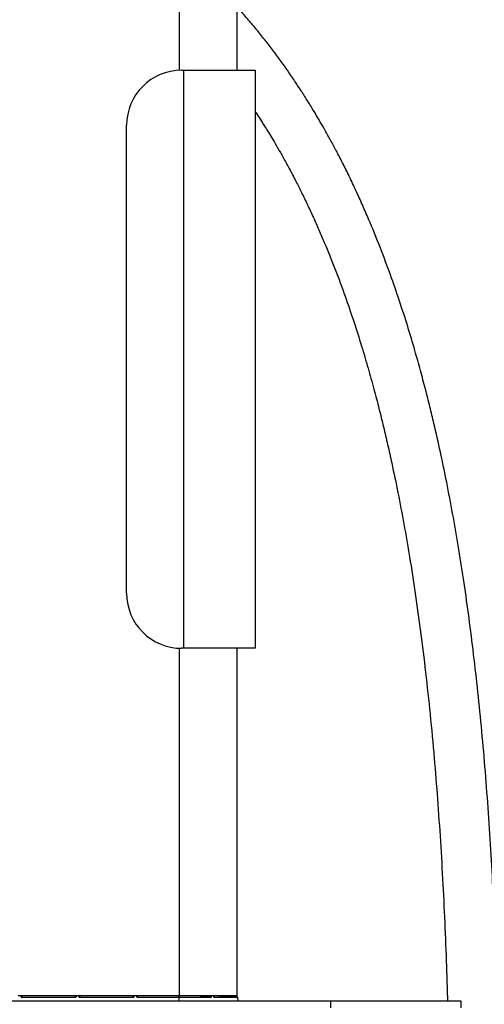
# Model space of a CAD drawing. Header units: millimetres. Extents: x 1141 to 9683, y 1625 to 6203.
# Tile 76 of 118: x 5335 to 5656, y 3145 to 3826. Entities that reach past the tile are written whole.
import ezdxf

# ---------------------------------------------------------------- set-up
doc = ezdxf.new("R2010")
doc.units = ezdxf.units.MM
doc.header["$LTSCALE"] = 25

msp = doc.modelspace()

# ---------------------------------------------------------------- linework, layer by layer
at = {"color": 7, "linetype": 'Continuous', "lineweight": 25}
for p, q in [((5445.18, 3791.31), (5445.18, 3917.23)), ((5485.18, 3791.34), (5485.18, 3914.94)), ((5446.7, 3791.34), (5447.97, 3791.34)), ((5447.97, 3791.34), (5447.97, 3391.29)), ((5447.97, 3791.34), (5497.5, 3791.34)), ((5497.5, 3791.34), (5497.5, 3391.29)), ((5408.6, 3429.39), (5408.6, 3753.24)), ((5445.18, 3150.81), (5445.18, 3391.32)), ((5447.97, 3391.29), (5446.7, 3391.29)), ((5497.5, 3391.29), (5447.97, 3391.29)), ((5485.18, 3150.81), (5485.18, 3391.29)), ((5335.63, 3150.81), (5333.72, 3150.81)), ((5335.65, 3150.1), (5335.63, 3150.81)), ((5335.63, 3150.81), (5335.88, 3150.81)), ((5373.47, 3150.81), (5335.88, 3150.81)), ((5335.88, 3150.81), (5335.9, 3150.09)), ((5336.12, 3150.74), (5336.15, 3149.84)), ((5336.15, 3149.84), (5373.2, 3149.84)), ((5336.15, 3149.84), (5336.15, 3149.62)), ((5373.2, 3149.62), (5336.15, 3149.62)), ((5336.37, 3150.81), (5336.37, 3150.76)), ((5372.98, 3150.76), (5336.37, 3150.76)), ((5372.98, 3150.81), (5372.98, 3150.76)), ((5373.2, 3149.84), (5373.23, 3150.74)), ((5373.2, 3149.84), (5373.2, 3149.62)), ((5373.45, 3150.09), (5373.47, 3150.81)), ((5373.47, 3150.81), (5373.72, 3150.81)), ((5373.72, 3150.81), (5373.7, 3150.1)), ((5375.63, 3150.81), (5373.72, 3150.81)), ((5375.65, 3150.1), (5375.63, 3150.81)), ((5375.63, 3150.81), (5375.88, 3150.81)), ((5413.47, 3150.81), (5375.88, 3150.81)), ((5375.88, 3150.81), (5375.9, 3150.09)), ((5376.12, 3150.74), (5376.15, 3149.84)), ((5376.15, 3149.84), (5413.2, 3149.84)), ((5376.15, 3149.84), (5376.15, 3149.62)), ((5413.2, 3149.62), (5376.15, 3149.62)), ((5376.37, 3150.81), (5376.37, 3150.76)), ((5412.98, 3150.76), (5376.37, 3150.76)), ((5412.98, 3150.81), (5412.98, 3150.76)), ((5413.2, 3149.84), (5413.23, 3150.74)), ((5413.2, 3149.84), (5413.2, 3149.62)), ((5413.45, 3150.09), (5413.47, 3150.81)), ((5413.47, 3150.81), (5413.72, 3150.81)), ((5413.72, 3150.81), (5413.7, 3150.1)), ((5415.63, 3150.81), (5413.72, 3150.81)), ((5415.65, 3150.1), (5415.63, 3150.81)), ((5415.63, 3150.81), (5415.88, 3150.81)), ((5445.18, 3150.81), (5415.88, 3150.81)), ((5415.88, 3150.81), (5415.9, 3150.09)), ((5416.12, 3150.74), (5416.15, 3149.84)), ((5416.15, 3149.84), (5416.15, 3149.62)), ((5416.15, 3149.84), (5444.68, 3149.84)), ((5444.68, 3149.62), (5416.15, 3149.62)), ((5416.37, 3150.76), (5416.37, 3150.81)), ((5444.68, 3150.76), (5416.37, 3150.76)), ((5444.68, 3150.76), (5444.68, 3150.81)), ((5459.66, 3150.76), (5444.68, 3150.76)), ((5444.68, 3149.84), (5444.68, 3150.76)), ((5444.68, 3149.62), (5444.68, 3149.84)), ((5444.68, 3149.84), (5466.72, 3149.84)), ((5444.68, 3149.62), (5444.68, 3147.31)), ((5466.84, 3149.62), (5444.68, 3149.62)), ((5467.31, 3150.81), (5445.18, 3150.81)), ((5461.49, 3150.81), (5466.9, 3150.09)), ((5466.88, 3150.81), (5466.78, 3150.81)), ((5468.8, 3150.81), (5467.22, 3150.81)), ((5482.26, 3150.81), (5468.71, 3150.81)), ((5468.95, 3150.1), (5468.89, 3150.81)), ((5470.91, 3150.76), (5469.04, 3150.76)), ((5469.11, 3149.85), (5469.14, 3149.84)), ((5469.12, 3149.85), (5469.14, 3149.84)), ((5469.14, 3149.84), (5482.27, 3149.84)), ((5482.48, 3149.62), (5469.28, 3149.62)), ((5473.43, 3150.81), (5482.31, 3150.09)), ((5483.23, 3150.81), (5482.58, 3150.81)), ((5485.18, 3150.81), (5483.23, 3150.81)), ((5483.28, 3149.84), (5485.24, 3149.84)), ((5485.24, 3149.84), (5483.33, 3149.99)), ((5485.47, 3149.62), (5483.5, 3149.62)), ((5485.68, 3147.31), (5485.47, 3149.62)), ((5059.93, 3147.31), (5549.93, 3147.31)), ((5549.93, 3142.55), (5549.93, 3147.31)), ((5549.93, 3147.31), (5639.93, 3147.31)), ((5639.93, 3147.31), (5639.93, 3142.55))]:
    msp.add_line(p, q, dxfattribs=at)
at = {"color": 7, "linetype": 'Continuous', "lineweight": 25, "flags": 128}
for points in [[(5466.72, 3149.84), (5466.43, 3149.88), (5465.29, 3150.03), (5460.74, 3150.64), (5460, 3150.74)], [(5466.9, 3150.09), (5466.89, 3150.3), (5466.88, 3150.81)], [(5467.22, 3150.81), (5467.23, 3150.31), (5467.23, 3150.31), (5467.24, 3150.1)], [(5468.85, 3150.1), (5468.83, 3150.33), (5468.8, 3150.81)], [(5482.27, 3149.84), (5481.8, 3149.88), (5479.93, 3150.03), (5472.44, 3150.64), (5471.22, 3150.74)], [(5482.31, 3150.09), (5482.29, 3150.3), (5482.26, 3150.81)], [(5482.58, 3150.81), (5482.61, 3150.31), (5482.61, 3150.31), (5482.62, 3150.1)], [(5483.3, 3150.1), (5483.28, 3150.33), (5483.23, 3150.81)], [(5483.3, 3150.1), (5483.31, 3150.1), (5483.31, 3150.1)]]:
    msp.add_lwpolyline(points, dxfattribs=at)
at = {"color": 7, "linetype": 'Continuous', "lineweight": 25}
for centre, radius, start, end in [((5446.7, 3753.24), 38.1, 90, 180), ((5446.7, 3429.39), 38.1, 180, 270), ((5335.74, 3149.38), 0.734, 77.18823, 96.82544), ((5336.12, 3150.99), 0.25, 225.78322, 270.03337), ((5373.23, 3150.99), 0.25, 269.96985, 314.21355), ((5373.61, 3149.38), 0.734, 83.17456, 102.81177), ((5375.74, 3149.38), 0.734, 77.18823, 96.82544), ((5376.12, 3150.99), 0.25, 225.78645, 270.03015), ((5413.23, 3150.99), 0.25, 269.96663, 314.21678), ((5413.61, 3149.38), 0.734, 83.17456, 102.81177), ((5415.74, 3149.38), 0.734, 77.18823, 96.82544), ((5416.12, 3150.99), 0.25, 225.78322, 270.03337), ((5459.69, 3150.87), 0.114, 211.10347, 256.23335), ((5459.99, 3150.94), 0.198, 271.77035, 319.75644), ((5466.62, 3149.64), 0.223, 353.12861, 64.43971), ((5467.15, 3147.93), 2.18, 87.67038, 96.69791), ((5468.9, 3149.8), 0.309, 79.21633, 98.11427), ((5469.06, 3149.64), 0.221, 354.3045, 68.44243), ((5470.93, 3150.98), 0.22, 229.53078, 264.89239), ((5471.19, 3150.83), 0.0958, 287.55234, 347.02685), ((5482.24, 3149.6), 0.241, 2.86957, 83.4002), ((5482.57, 3147.64), 2.46, 88.66039, 96.05417), ((5483.32, 3149.88), 0.225, 92.9882, 95.08873), ((5483.24, 3149.6), 0.253, 4.40758, 53.32105), ((5485.22, 3149.59), 0.25, 5, 85.63474)]:
    msp.add_arc(centre, radius, start, end, dxfattribs=at)
for centre, major_axis, ratio, start_param, end_param in [((5336.15, 3150.12), (-0.012, 0.505), 0.990434, 1.58301, 3.119001), ((5336.15, 3150.1), (-0.006, 0.255), 0.978262, 1.581479, 3.11747), ((5336.37, 3150.74), (0.25, 0), 0.076539, 1.57471, 3.144288), ((5372.98, 3150.74), (0.25, 0), 0.076539, 6.28049, 7.850068), ((5373.2, 3150.12), (0.012, 0.505), 0.990434, 3.164184, 4.700175), ((5373.2, 3150.1), (0.006, 0.255), 0.978262, 3.165715, 4.701706), ((5376.15, 3150.12), (-0.012, 0.505), 0.990434, 1.58301, 3.119001), ((5376.15, 3150.1), (-0.006, 0.255), 0.978262, 1.581479, 3.11747), ((5376.37, 3150.74), (0.25, 0), 0.076539, 1.57471, 3.144288), ((5412.98, 3150.74), (0.25, 0), 0.076539, 6.28049, 7.850068), ((5413.2, 3150.12), (0.012, 0.505), 0.990434, 3.164184, 4.700175), ((5413.2, 3150.1), (0.006, 0.255), 0.978262, 3.165715, 4.701706), ((5416.15, 3150.12), (-0.012, 0.505), 0.990434, 1.58301, 3.119001), ((5416.15, 3150.1), (-0.006, 0.255), 0.978262, 1.581479, 3.11747), ((5416.37, 3150.74), (0.25, 0), 0.076539, 1.57471, 3.144288)]:
    msp.add_ellipse(centre, major_axis=major_axis, ratio=ratio, start_param=start_param, end_param=end_param, dxfattribs=at)
for points, knots in [([(5924.67, 2369.19), (5927.87, 2367.61), (5933.93, 2364.61), (5942.3, 2359.9), (5949.58, 2355.46), (5955.82, 2351.36), (5961.09, 2347.68), (5965.45, 2344.48), (5968.83, 2341.89), (5971.34, 2339.91), (5973.06, 2338.51), (5974.71, 2337.17), (5976.84, 2335.39), (5980.09, 2332.61), (5984.3, 2328.87), (5989.09, 2324.38), (5994.09, 2319.45), (5999.14, 2314.2), (6004.22, 2308.62), (6010.35, 2301.5), (6017.45, 2292.61), (6025.39, 2281.69), (6033.2, 2269.84), (6040.23, 2258), (6046.58, 2246.24), (6052.3, 2234.6), (6057.87, 2222.09), (6063.21, 2208.68), (6068.25, 2194.37), (6072.91, 2179.17), (6077.08, 2163.2), (6080.68, 2146.52), (6083.64, 2129.17), (6085.9, 2111.11), (6087.09, 2095.97), (6087.6, 2084.24), (6087.78, 2076.39), (6087.81, 2069.29), (6087.72, 2062.99), (6087.56, 2057.5), (6087.37, 2052.8), (6087.15, 2048.79), (6086.94, 2045.52), (6086.74, 2042.77), (6086.55, 2040.32), (6086.33, 2037.69), (6086.04, 2034.62), (6085.67, 2031.01), (6085.2, 2026.84), (6084.54, 2021.62), (6083.63, 2015.27), (6082.39, 2007.72), (6080.85, 1999.55), (6079, 1991.03), (6076.57, 1981.18), (6073.42, 1970.08), (6069.34, 1957.82), (6064.63, 1945.64), (6060.05, 1935.38), (6055.82, 1926.93), (6052.17, 1920.21), (6048.29, 1913.57), (6044.15, 1907.03), (6039.83, 1900.67), (6035.5, 1894.72), (6031.13, 1889.09), (6026.9, 1883.97), (6022.89, 1879.39), (6019.41, 1875.6), (6016.49, 1872.54), (6014.17, 1870.19), (6012.49, 1868.54), (6011.14, 1867.22), (6009.74, 1865.87), (6007.88, 1864.12), (6005.54, 1861.97), (6002.75, 1859.48), (5999.59, 1856.76), (5996.16, 1853.91), (5991.44, 1850.14), (5985.23, 1845.47), (5977.32, 1839.99), (5968.61, 1834.48), (5959.1, 1829.04), (5947.93, 1823.33), (5935.42, 1817.79), (5921.92, 1812.81), (5908.86, 1808.87), (5896.3, 1805.88), (5884.28, 1803.73), (5872.73, 1802.33), (5861.69, 1801.61), (5851.17, 1801.5), (5841.23, 1801.94), (5832.05, 1802.84), (5823.74, 1804.09), (5816.36, 1805.57), (5809.84, 1807.18), (5804.48, 1808.74), (5800.14, 1810.16), (5796.69, 1811.4), (5793.58, 1812.59), (5790.18, 1813.99), (5786.09, 1815.8), (5781.07, 1818.27), (5775.37, 1821.39), (5769.97, 1824.74), (5764.97, 1828.2), (5760.42, 1831.65), (5755.58, 1835.7), (5750.51, 1840.45), (5746.09, 1845.1), (5742.37, 1849.46), (5739.34, 1853.29), (5736.31, 1857.45), (5733.37, 1861.9), (5730.81, 1866.14), (5728.73, 1869.89), (5727.17, 1872.89), (5725.9, 1875.48), (5724.93, 1877.56), (5724.17, 1879.26), (5723.54, 1880.72), (5722.87, 1882.29), (5722.14, 1884.09), (5721.35, 1886.12), (5720.23, 1889.14), (5718.8, 1893.3), (5717.19, 1898.55), (5715.18, 1906.12), (5713.14, 1915.79), (5711.47, 1927.54), (5710.52, 1938.96), (5710.16, 1949.96), (5710.29, 1960.66), (5710.86, 1971.49), (5711.91, 1982.91), (5713.47, 1995.23), (5715.58, 2008.48), (5718.24, 2022.59), (5721.44, 2037.59), (5725.2, 2053.47), (5729.51, 2070.33), (5734.19, 2087.51), (5739.16, 2104.95), (5744.37, 2122.57), (5749.95, 2141.02), (5755.89, 2160.29), (5762.13, 2180.37), (5768.64, 2201.28), (5775.35, 2222.96), (5782.26, 2245.65), (5789.14, 2268.76), (5795.74, 2291.72), (5801.85, 2313.68), (5807.48, 2334.58), (5812.66, 2354.4), (5817.41, 2373.1), (5821.64, 2390.22), (5825.4, 2405.79), (5828.72, 2419.87), (5831.73, 2432.93), (5834.46, 2444.98), (5836.9, 2455.99), (5839.08, 2465.96), (5841, 2474.88), (5842.67, 2482.78), (5844.15, 2489.84), (5845.49, 2496.27), (5846.73, 2502.32), (5847.94, 2508.28), (5849.21, 2514.61), (5850.61, 2521.67), (5852.16, 2529.57), (5853.84, 2538.22), (5855.84, 2548.74), (5858.18, 2561.29), (5860.86, 2576.03), (5863.68, 2591.94), (5866.61, 2609.03), (5869.63, 2627.3), (5872.66, 2646.34), (5875.69, 2666.12), (5878.68, 2686.54), (5881.63, 2707.63), (5884.47, 2729.02), (5888.25, 2759.06), (5892.67, 2797.58), (5897.32, 2844.45), (5901.21, 2890.78), (5904.04, 2932.22), (5906.04, 2968.82), (5907.42, 3000.66), (5908.43, 3032.13), (5909.06, 3063.2), (5909.33, 3093.78), (5909.23, 3123.65), (5908.79, 3152.63), (5908.01, 3181.05), (5906.92, 3208.89), (5905.51, 3236.11), (5903.82, 3262.27), (5901.89, 3287.38), (5899.74, 3311.44), (5897.88, 3329.79), (5896.48, 3342.45), (5895.68, 3349.43), (5894.97, 3355.4), (5894.37, 3360.38), (5893.9, 3364.18), (5893.55, 3366.93), (5893.3, 3368.91), (5893.04, 3370.96), (5892.7, 3373.61), (5892.19, 3377.46), (5891.52, 3382.5), (5890.69, 3388.49), (5889.77, 3395), (5888.78, 3401.79), (5887.73, 3408.85), (5886.59, 3416.19), (5885.38, 3423.8), (5883.6, 3434.6), (5881.14, 3448.83), (5877.82, 3466.74), (5874.06, 3485.64), (5869.84, 3505.41), (5865.16, 3525.72), (5860.05, 3546.27), (5854.02, 3568.83), (5846.89, 3593.34), (5838.45, 3619.71), (5829.24, 3645.9), (5819.21, 3671.83), (5808.32, 3697.41), (5796.5, 3722.57), (5784.63, 3745.45), (5772.88, 3766.07), (5761.47, 3784.53), (5749.39, 3802.45), (5736.71, 3819.69), (5723.55, 3836.03), (5709.96, 3851.42), (5695.96, 3865.85), (5681.45, 3879.4), (5666.88, 3891.67), (5652.33, 3902.74), (5637.83, 3912.67), (5622.93, 3921.83), (5607.61, 3930.16), (5592.43, 3937.55), (5582.14, 3941.64), (5577.24, 3943.58)], [0, 0, 0, 0, 0.003315, 0.006287, 0.008926, 0.011239, 0.013231, 0.014905, 0.016262, 0.017191, 0.017879, 0.018326, 0.019163, 0.020466, 0.0223, 0.024397, 0.026574, 0.028831, 0.03117, 0.033591, 0.037563, 0.041746, 0.046143, 0.050757, 0.054549, 0.058563, 0.062807, 0.06728, 0.071982, 0.07691, 0.082061, 0.087321, 0.092782, 0.098438, 0.104276, 0.106934, 0.109396, 0.111607, 0.113568, 0.115281, 0.116748, 0.11797, 0.119045, 0.119825, 0.120551, 0.121353, 0.122307, 0.123444, 0.124763, 0.126263, 0.128401, 0.130817, 0.133497, 0.136276, 0.139095, 0.143166, 0.147311, 0.151528, 0.155816, 0.1583, 0.160814, 0.163359, 0.165938, 0.168551, 0.17109, 0.173399, 0.175804, 0.177895, 0.179673, 0.181138, 0.182288, 0.183123, 0.183606, 0.184275, 0.18517, 0.18629, 0.187636, 0.189139, 0.190727, 0.1924, 0.195614, 0.199103, 0.202869, 0.206912, 0.211224, 0.216871, 0.222338, 0.227617, 0.232572, 0.23734, 0.241916, 0.246298, 0.250486, 0.254479, 0.258246, 0.261613, 0.264655, 0.26738, 0.269792, 0.271471, 0.272964, 0.274272, 0.275556, 0.277491, 0.279789, 0.282466, 0.285515, 0.287622, 0.289936, 0.292485, 0.29527, 0.298292, 0.300117, 0.302022, 0.304009, 0.306081, 0.308151, 0.309646, 0.310909, 0.311939, 0.312863, 0.313454, 0.313996, 0.314619, 0.315325, 0.316114, 0.316989, 0.318816, 0.320844, 0.322844, 0.327075, 0.331121, 0.334969, 0.338601, 0.342058, 0.345487, 0.349175, 0.353146, 0.357413, 0.361991, 0.366802, 0.371934, 0.377396, 0.383194, 0.388657, 0.394393, 0.400402, 0.406681, 0.413228, 0.420037, 0.427102, 0.434389, 0.442139, 0.44956, 0.456635, 0.463355, 0.469711, 0.475697, 0.481307, 0.486116, 0.490601, 0.494759, 0.498588, 0.502085, 0.505249, 0.508078, 0.510571, 0.512758, 0.514788, 0.516682, 0.518497, 0.520447, 0.52268, 0.525194, 0.527934, 0.530872, 0.535154, 0.539798, 0.544807, 0.55018, 0.555918, 0.562021, 0.568108, 0.57452, 0.581208, 0.587909, 0.59458, 0.609357, 0.62396, 0.638374, 0.652584, 0.66258, 0.672461, 0.682222, 0.69186, 0.701371, 0.71066, 0.719647, 0.728334, 0.737113, 0.745566, 0.753695, 0.761504, 0.768997, 0.776177, 0.778671, 0.780849, 0.782714, 0.784269, 0.785514, 0.786277, 0.78685, 0.787373, 0.788196, 0.789339, 0.790988, 0.792932, 0.794971, 0.797101, 0.799318, 0.801623, 0.804015, 0.806492, 0.811807, 0.817462, 0.823448, 0.82975, 0.836281, 0.842855, 0.84946, 0.858026, 0.866624, 0.875244, 0.883875, 0.892509, 0.901138, 0.909756, 0.916501, 0.923236, 0.929961, 0.936619, 0.943163, 0.949488, 0.955722, 0.961876, 0.96796, 0.973441, 0.978886, 0.984304, 0.989706, 0.995101, 1, 1, 1, 1]), ([(5655.31, 2716.28), (5655.68, 2720.1), (5657.19, 2735.61), (5659.08, 2761.86), (5661.18, 2795.24), (5662.81, 2828.05), (5664.13, 2861.43), (5665.15, 2895.22), (5665.9, 2929.23), (5666.48, 2968.93), (5666.76, 3014), (5666.63, 3064.18), (5665.97, 3113.61), (5664.89, 3156.36), (5663.58, 3192.56), (5662.23, 3222.37), (5660.63, 3251.81), (5658.74, 3280.73), (5656.57, 3309.2), (5654.12, 3336.99), (5651.38, 3364.04), (5648.4, 3390.05), (5645.19, 3415.05), (5641.76, 3439.06), (5638.12, 3462.1), (5634.24, 3484.39), (5630.14, 3505.94), (5625.82, 3526.75), (5621.9, 3544.14), (5618.4, 3558.66), (5615.31, 3570.89), (5611.86, 3583.86), (5607.8, 3598.33), (5603.01, 3614.33), (5597.39, 3631.86), (5591.06, 3650.15), (5583.96, 3669.12), (5577.42, 3685.2), (5571.76, 3698.25), (5567.28, 3708.11), (5562.7, 3717.77), (5558.17, 3726.9), (5553.88, 3735.22), (5549.86, 3742.7), (5546.16, 3749.38), (5542.65, 3755.51), (5539.41, 3761.02), (5536.47, 3765.89), (5534.03, 3769.83), (5532.08, 3772.92), (5530.58, 3775.27), (5529.23, 3777.37), (5527.73, 3779.66), (5525.83, 3782.53), (5523.51, 3785.99), (5520.44, 3790.48), (5516.49, 3796.08), (5511.64, 3802.74), (5506.26, 3809.82), (5500.53, 3817.07), (5494.51, 3824.33), (5489.39, 3830.32), (5486.2, 3833.82), (5485.18, 3834.94)], [0, 0, 0, 0, 0.009959, 0.040491, 0.068329, 0.096787, 0.125729, 0.155011, 0.184486, 0.213998, 0.257994, 0.301392, 0.344144, 0.386216, 0.4123, 0.438097, 0.463599, 0.488788, 0.513279, 0.537676, 0.561179, 0.583813, 0.605602, 0.626571, 0.646745, 0.666147, 0.685289, 0.703669, 0.721312, 0.731548, 0.742444, 0.754063, 0.766378, 0.781466, 0.797412, 0.814178, 0.831723, 0.850009, 0.859249, 0.868655, 0.878144, 0.887015, 0.895115, 0.902463, 0.909073, 0.914955, 0.92079, 0.925706, 0.929713, 0.932821, 0.935193, 0.936956, 0.939314, 0.9423, 0.94591, 0.95014, 0.956428, 0.963706, 0.971538, 0.979537, 0.987705, 0.996043, 1, 1, 1, 1]), ([(5497.5, 3762.82), (5497.74, 3762.46), (5498.92, 3760.71), (5500.65, 3758.03), (5502.76, 3754.74), (5504.74, 3751.59), (5507.09, 3747.8), (5509.94, 3743.07), (5513.27, 3737.4), (5517.07, 3730.72), (5521.31, 3722.99), (5525.57, 3714.88), (5529.78, 3706.53), (5533.81, 3698.21), (5537.83, 3689.57), (5541.69, 3680.89), (5546.84, 3668.88), (5552.95, 3653.66), (5559.71, 3635.35), (5565.73, 3617.7), (5571, 3601.06), (5575.59, 3585.49), (5579.6, 3571.03), (5583.14, 3557.48), (5586.31, 3544.65), (5589.25, 3532.12), (5592.63, 3516.92), (5596.43, 3498.61), (5600.54, 3476.96), (5604.54, 3453.73), (5608.41, 3428.86), (5612.11, 3402.24), (5615.53, 3374.39), (5618.66, 3345.25), (5621.39, 3315.99), (5623.74, 3286.68), (5625.73, 3257.6), (5627.45, 3227.88), (5628.87, 3197.73), (5629.91, 3170.83), (5630.37, 3153.98), (5630.56, 3147.31)], [0, 0, 0, 0, 0.002009, 0.009964, 0.015053, 0.020394, 0.027493, 0.036102, 0.046419, 0.058479, 0.072319, 0.087985, 0.101611, 0.116418, 0.131562, 0.146484, 0.161179, 0.193116, 0.223788, 0.2531, 0.280958, 0.305999, 0.329567, 0.351586, 0.371988, 0.391802, 0.412164, 0.445298, 0.479862, 0.515905, 0.556218, 0.598346, 0.642349, 0.688286, 0.736219, 0.780651, 0.826615, 0.873338, 0.92068, 0.968631, 1, 1, 1, 1]), ([(5460, 3150.74), (5459.98, 3150.74), (5459.94, 3150.75), (5459.86, 3150.75), (5459.78, 3150.76), (5459.71, 3150.76), (5459.67, 3150.76), (5459.66, 3150.76)], [0, 0, 0, 0, 0.224367, 0.448742, 0.672005, 0.893891, 1, 1, 1, 1]), ([(5466.9, 3150.09), (5466.9, 3150.06), (5466.9, 3150), (5466.87, 3149.93), (5466.82, 3149.87), (5466.77, 3149.85), (5466.73, 3149.84), (5466.72, 3149.84)], [0, 0, 0, 0, 0.227409, 0.452413, 0.672402, 0.887193, 1, 1, 1, 1]), ([(5467.24, 3150.1), (5467.23, 3150.05), (5467.23, 3149.93), (5467.16, 3149.78), (5467.05, 3149.67), (5466.94, 3149.62), (5466.87, 3149.62), (5466.84, 3149.62)], [0, 0, 0, 0, 0.222484, 0.445348, 0.666655, 0.885113, 1, 1, 1, 1]), ([(5466.88, 3150.81), (5466.9, 3150.81), (5466.94, 3150.81), (5467.01, 3150.81), (5467.1, 3150.81), (5467.17, 3150.81), (5467.21, 3150.81), (5467.22, 3150.81)], [0, 0, 0, 0, 0.218975, 0.437978, 0.656304, 0.873826, 1, 1, 1, 1]), ([(5469.28, 3149.62), (5469.23, 3149.62), (5469.14, 3149.63), (5469.02, 3149.72), (5468.92, 3149.84), (5468.87, 3149.98), (5468.86, 3150.07), (5468.85, 3150.1)], [0, 0, 0, 0, 0.216214, 0.432135, 0.648431, 0.86707, 1, 1, 1, 1]), ([(5469.12, 3149.85), (5469.11, 3149.85), (5469.1, 3149.85), (5469.06, 3149.87), (5469.01, 3149.92), (5468.97, 3149.99), (5468.95, 3150.06), (5468.96, 3150.09), (5468.96, 3150.1)], [0, 0, 0, 0, 0.0760396, 0.3379199, 0.5389524, 0.7472203, 0.957542, 1, 1, 1, 1]), ([(5471.22, 3150.74), (5471.2, 3150.74), (5471.14, 3150.75), (5471.06, 3150.75), (5470.98, 3150.76), (5470.93, 3150.76), (5470.91, 3150.76), (5470.91, 3150.76)], [0, 0, 0, 0, 0.2243672, 0.448742, 0.6720051, 0.8938913, 1, 1, 1, 1]), ([(5482.26, 3150.81), (5482.28, 3150.81), (5482.34, 3150.81), (5482.42, 3150.81), (5482.5, 3150.81), (5482.55, 3150.81), (5482.57, 3150.81), (5482.58, 3150.81)], [0, 0, 0, 0, 0.218975, 0.437978, 0.656304, 0.873826, 1, 1, 1, 1]), ([(5482.27, 3149.84), (5482.27, 3149.84), (5482.29, 3149.85), (5482.31, 3149.87), (5482.32, 3149.93), (5482.32, 3150), (5482.31, 3150.06), (5482.31, 3150.09)], [0, 0, 0, 0, 0.112807, 0.327598, 0.547587, 0.772591, 1, 1, 1, 1]), ([(5482.62, 3150.1), (5482.63, 3150.05), (5482.63, 3149.93), (5482.61, 3149.78), (5482.57, 3149.67), (5482.52, 3149.62), (5482.49, 3149.62), (5482.48, 3149.62)], [0, 0, 0, 0, 0.222484, 0.445348, 0.666655, 0.885113, 1, 1, 1, 1]), ([(5483.5, 3149.62), (5483.48, 3149.62), (5483.44, 3149.63), (5483.39, 3149.72), (5483.34, 3149.84), (5483.31, 3149.98), (5483.3, 3150.07), (5483.3, 3150.1)], [0, 0, 0, 0, 0.216214, 0.432135, 0.648431, 0.86707, 1, 1, 1, 1]), ([(5483.39, 3149.79), (5483.39, 3149.79), (5483.39, 3149.79), (5483.38, 3149.81), (5483.36, 3149.86), (5483.34, 3149.93), (5483.32, 3150.02), (5483.31, 3150.08), (5483.31, 3150.1)], [0, 0, 0, 0, 0.0735646, 0.2069552, 0.3866018, 0.5979687, 0.8616383, 1, 1, 1, 1])]:
    msp.add_open_spline(points, degree=3, knots=knots, dxfattribs=at)

doc.saveas('drawing.dxf')
